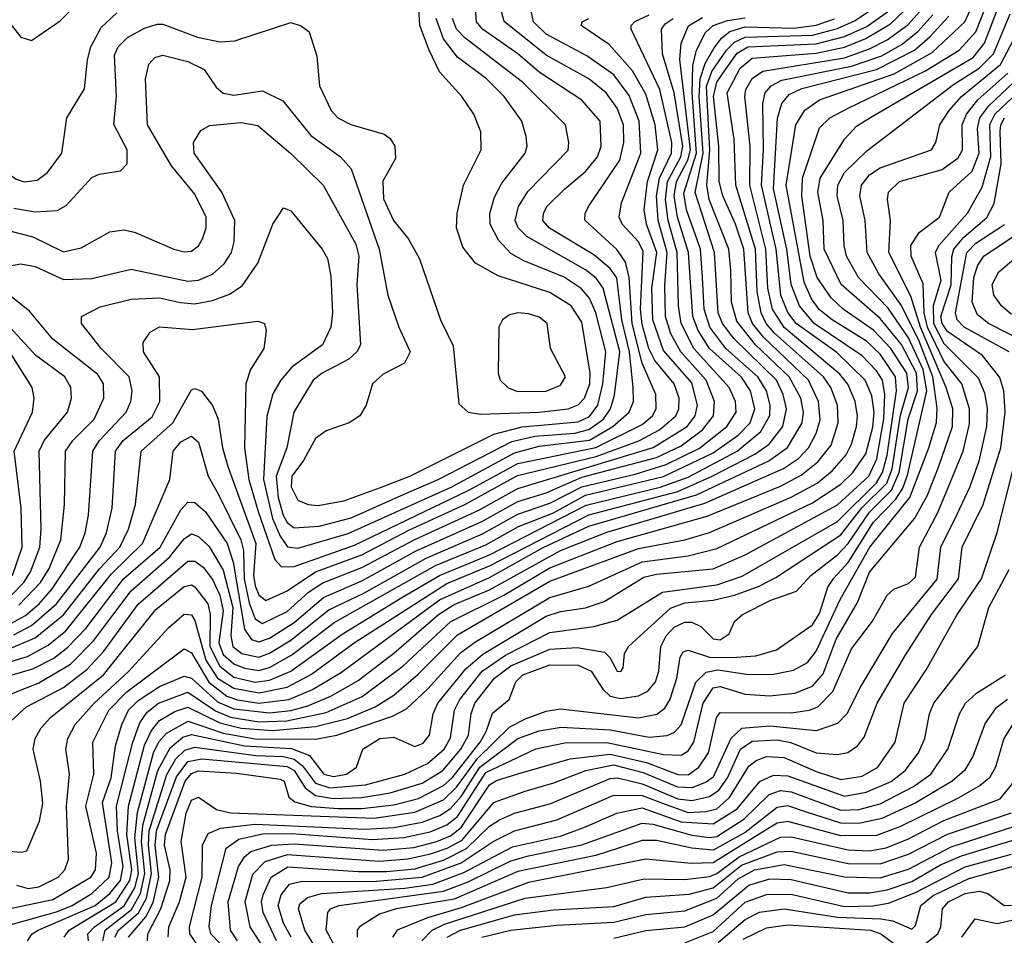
# Model space of a CAD drawing. Extents: x 997028 to 1115134, y 536408 to 618974.
# Tile 83 of 256: x 1009561 to 1012335, y 571111 to 573691. Entities that reach past the tile are written whole.
import ezdxf

# ---------------------------------------------------------------- set-up
doc = ezdxf.new("R2010")
doc.units = 0

msp = doc.modelspace()

# ---------------------------------------------------------------- linework, layer by layer
at = {"layer": '0CON10XD'}
for points in [[(1009526.2, 571983.8), (1009577.7, 572012.3), (1009616.4, 572045), (1009652.7, 572087.3), (1009731, 572205), (1009746.1, 572245), (1009755.2, 572295.2), (1009767.5, 572475), (1009785.8, 572505), (1009861.2, 572585), (1009874.8, 572615), (1009878.4, 572645), (1009869.4, 572685), (1009791.1, 572765), (1009735.5, 572835), (1009735.6, 572855), (1009787.7, 572882.3), (1009875, 572904.1), (1009955, 572907), (1010014.6, 572894.6), (1010055, 572890.7), (1010105, 572899.7), (1010152.7, 572917.3), (1010188.6, 572941.4), (1010232.5, 573005), (1010274.6, 573115.4), (1010305, 573161.2), (1010325, 573152.5), (1010413.9, 573045), (1010428.2, 573018.2), (1010438.1, 572968.1), (1010442.8, 572865), (1010437.8, 572825), (1010414.7, 572775), (1010328.3, 572711.7), (1010296.7, 572675), (1010275, 572636.4), (1010257.5, 572572.5), (1010248.4, 572395), (1010273.8, 572285), (1010295, 572235.6), (1010315.5, 572205.5), (1010345, 572201.8), (1010487.1, 572242.9), (1010778.9, 572375), (1010955, 572470.5), (1011025, 572489), (1011166.7, 572506.7), (1011232.4, 572545), (1011278.4, 572585), (1011290.3, 572615), (1011289.3, 572655), (1011279.5, 572755), (1011257.7, 572845), (1011243.4, 572963.4), (1011225, 572990.2), (1011178.8, 573028.8), (1011053.7, 573103.7), (1011035.2, 573125), (1011036.6, 573145), (1011046.7, 573165), (1011097.1, 573215), (1011155, 573263.4), (1011189.3, 573305), (1011199.6, 573335), (1011196.7, 573405), (1011145, 573464.3), (1011025, 573543.9), (1010964.4, 573595), (1010865.2, 573665), (1010848.3, 573685), (1010831.8, 573901.8)], [(1009545, 571957.7), (1009595, 571983.5), (1009665, 572045.1), (1009788.5, 572205), (1009806, 572245), (1009821.6, 572315), (1009831, 572475), (1009853, 572505), (1009935, 572571.6), (1009956.2, 572615), (1009955.7, 572685), (1009910, 572755), (1009908.9, 572781.1), (1009928.9, 572811.1), (1009955, 572826), (1010048.5, 572818.5), (1010232, 572842), (1010251.2, 572835), (1010255.7, 572815), (1010249.6, 572765), (1010211.2, 572705), (1010198.6, 572665), (1010194.5, 572485), (1010206.7, 572395), (1010232.9, 572305), (1010280.3, 572170.3), (1010299.1, 572149.1), (1010335, 572149.9), (1010505, 572210.2), (1010826.8, 572365), (1010965, 572440.5), (1011184.6, 572485.4), (1011315, 572550.5), (1011343.8, 572575), (1011354.5, 572595), (1011353.2, 572635), (1011315, 572723.2), (1011287.1, 572835), (1011278.6, 572965), (1011267.8, 573007.8), (1011243.9, 573043.9), (1011153.9, 573126.1), (1011154.1, 573145), (1011164.2, 573165), (1011251.9, 573295), (1011263.1, 573345), (1011262.2, 573395), (1011245, 573441.6), (1011213.2, 573485), (1011164.5, 573524.5), (1011045, 573591.2), (1010926.1, 573686.1), (1010876.3, 573875)], [(1009829.1, 571105), (1009839.7, 571125), (1009896.1, 571173.9), (1009918.2, 571215), (1009932.8, 571285), (1009923.9, 571365), (1009925.8, 571405), (1009975.9, 571564.1), (1010001.5, 571608.5), (1010027.1, 571632.9), (1010055, 571641.3), (1010227.1, 571617.1), (1010305, 571614.4), (1010335, 571606.8), (1010358.4, 571588.4), (1010395, 571539.2), (1010435, 571525.9), (1010535.4, 571534.6), (1010646.1, 571565), (1010709.8, 571595), (1010756.9, 571635), (1010775, 571667.1), (1010786.7, 571745), (1010801.1, 571775), (1010863.8, 571855), (1010929.8, 571900.2), (1011055, 571964.6), (1011179.1, 571980.9), (1011245, 571999), (1011372.5, 572077.5), (1011525, 572098.4), (1011596.7, 572123.3), (1011865, 572277), (1011975, 572385.9), (1011992.3, 572415), (1012005, 572464.2), (1012031.4, 572645), (1012028.9, 572685), (1011985, 572748.8), (1011946.7, 572785), (1011850, 572845), (1011815, 572873.9), (1011791.6, 572905), (1011771.1, 572951.1), (1011721.1, 573225), (1011747.7, 573395), (1011773.4, 573436.6), (1011814.3, 573465.7), (1012025, 573538.4), (1012131.5, 573598.5), (1012223.7, 573685), (1012277.5, 573802.5)], [(1009867.6, 571105), (1009917.2, 571162.8), (1009937.2, 571202.8), (1009953.2, 571275), (1009943.2, 571365), (1009947.1, 571405), (1010002.8, 571557.2), (1010035, 571600.4), (1010075, 571608.2), (1010315, 571586.6), (1010335, 571574.9), (1010366.1, 571526.1), (1010394.6, 571504.6), (1010445, 571496.5), (1010525, 571499.5), (1010605, 571512.3), (1010695, 571539.8), (1010753.7, 571575), (1010804.5, 571635), (1010825.8, 571675), (1010833.5, 571735), (1010843.6, 571765), (1010899.1, 571835), (1010945, 571870.3), (1011055, 571917.2), (1011132.2, 571922.2), (1011208.5, 571908.5), (1011223.5, 571893.5), (1011244.5, 571855), (1011255, 571854.4), (1011261.9, 571865), (1011265.4, 571905), (1011276.2, 571925), (1011395, 572032.6), (1011435, 572047.3), (1011515, 572055.5), (1011575, 572069.8), (1011645, 572094.9), (1011691.3, 572118.7), (1011875, 572239.7), (1011934.2, 572315.8), (1012003.8, 572385), (1012019, 572425), (1012042.9, 572577.1), (1012064.9, 572655), (1012060.2, 572695), (1012015.5, 572765), (1011966.5, 572816.5), (1011881.1, 572875), (1011847.2, 572907.3), (1011807.9, 572965), (1011788.2, 573025), (1011764.5, 573195), (1011767.1, 573245), (1011815, 573386.8), (1011843.6, 573415), (1011895, 573441.9), (1012113.2, 573546.8), (1012207.7, 573605), (1012255, 573657.4), (1012301.2, 573775)], [(1009545, 573160.5), (1009605, 573150.2), (1009666.7, 573153.3), (1009692.7, 573167.3), (1009765, 573246.2), (1009785, 573255.5), (1009845, 573265.6), (1009864.4, 573285), (1009863.8, 573325), (1009826.4, 573396.4), (1009834.4, 573475.6), (1009828.5, 573591.5), (1009838.4, 573615), (1009865, 573641.3), (1009912.8, 573667.2), (1009948.8, 573678.8), (1009965, 573678.5), (1010062.4, 573642.4), (1010125, 573628.7), (1010167.8, 573632.2), (1010325, 573683.1), (1010354.1, 573674.1), (1010376.7, 573656.7), (1010398.3, 573588.3), (1010406, 573505), (1010438.5, 573435), (1010457.5, 573415), (1010494.5, 573395.5), (1010588.5, 573368.5), (1010605, 573356.1), (1010618.2, 573335), (1010619.7, 573300.3), (1010584.2, 573235.8), (1010586.7, 573186.7), (1010614.7, 573125), (1010656.1, 573075), (1010687.4, 573017.4), (1010747.3, 572845), (1010782.1, 572772.1), (1010798.8, 572608.8), (1010825, 572585.5), (1010859.5, 572579.5), (1011024.9, 572584.9), (1011106.7, 572595), (1011135, 572605.9), (1011152.8, 572625), (1011167.2, 572665), (1011168.6, 572695), (1011145, 572838.9), (1011115.2, 572885), (1011055, 572922.8), (1010909.2, 572969.2), (1010845.3, 573005.2), (1010810.1, 573050.1), (1010792.3, 573105), (1010794, 573145), (1010811.8, 573225), (1010861.5, 573325), (1010860.8, 573375), (1010840.4, 573425), (1010806.8, 573475), (1010744.3, 573544.3), (1010715, 573605.4), (1010688.3, 573675), (1010684.4, 573755)], [(1009921.1, 571095), (1009922.2, 571115), (1009959.3, 571185), (1009984.1, 571265), (1009985.1, 571295), (1009969.3, 571365), (1009972.6, 571395), (1010028, 571545), (1010045, 571567.1), (1010065, 571574.1), (1010172.2, 571567.8), (1010295, 571550.8), (1010306.6, 571545), (1010319.8, 571499.8), (1010336.5, 571486.5), (1010383.8, 571473.8), (1010458.3, 571468.3), (1010525, 571468.2), (1010615, 571478.2), (1010685, 571496.4), (1010755, 571532.5), (1010779.7, 571555), (1010858.5, 571655), (1010875.9, 571685), (1010893.2, 571736.8), (1010940.7, 571775), (1010959.1, 571825), (1010978.6, 571845), (1011055, 571873.3), (1011135, 571872.4), (1011171.5, 571855), (1011204.2, 571804.2), (1011225, 571784.8), (1011255, 571778), (1011305, 571785.2), (1011331, 571799), (1011352.5, 571825), (1011361.7, 571855), (1011367.4, 571925), (1011382.3, 571955), (1011405, 571979), (1011435, 571993.5), (1011455, 571993.7), (1011480.6, 571980.6), (1011515, 571946.6), (1011535, 571943.8), (1011559.6, 571960.4), (1011575.5, 571995), (1011597.3, 572015), (1011677.9, 572055), (1011749.6, 572080.4), (1011789.8, 572125), (1011865, 572182.6), (1011895, 572215.4), (1011955, 572303), (1012017.2, 572365), (1012039.2, 572415), (1012064.4, 572565), (1012090.9, 572645), (1012087.8, 572695), (1012045.5, 572775.5), (1011985, 572849.6), (1011875.5, 572945), (1011828.1, 573045), (1011824.9, 573125), (1011810, 573205), (1011816, 573245), (1011885.2, 573355), (1011918.9, 573391.1), (1011956.5, 573415), (1012247.1, 573585), (1012279.6, 573625), (1012325.3, 573745)], [(1009426.5, 571163.5), (1009655, 571211.9), (1009762.2, 571275), (1009775, 571295.6), (1009777.6, 571342.4), (1009747.9, 571475), (1009770.7, 571565), (1009767.2, 571655), (1009812.9, 571745), (1009863.3, 571796.7), (1010025, 571917.8), (1010045, 571906.4), (1010094.4, 571824.4), (1010145, 571785.1), (1010175, 571774.1), (1010235.1, 571765.1), (1010320, 571775), (1010386.1, 571803.9), (1010468, 571852), (1010743.9, 572056.1), (1010885, 572119.2), (1011036.2, 572203.8), (1011165, 572263.5), (1011468.1, 572351.9), (1011671.6, 572448.4), (1011724.8, 572485.2), (1011765.4, 572555), (1011769.2, 572585), (1011761.5, 572625), (1011729.1, 572685), (1011634.4, 572775), (1011581.8, 572841.8), (1011567, 572895), (1011564.4, 572985.6), (1011559.3, 573045), (1011504.1, 573185), (1011497, 573225), (1011505.6, 573324.4), (1011496.6, 573503.4), (1011511, 573545), (1011552.2, 573605), (1011575, 573627.9), (1011605, 573642), (1011795, 573647.8), (1011865, 573666.4), (1011915, 573688.7), (1011983.5, 573735)], [(1009482, 573732), (1009537, 573677), (1009565, 573642), (1009595, 573632.9), (1009675, 573688.5), (1009725, 573737.2)], [(1009525, 571915.6), (1009605, 571948.9), (1009685, 572014.3), (1009786.1, 572143.9), (1009843.2, 572205), (1009867.8, 572255), (1009887.5, 572325), (1009904, 572475), (1009992.8, 572555), (1010045, 572648.5), (1010055, 572652.2), (1010074, 572644), (1010105, 572604.3), (1010120.2, 572565), (1010132.7, 572485), (1010147.9, 572432.1), (1010227.1, 572215), (1010220.3, 572125), (1010225, 572096), (1010235, 572070.2), (1010255, 572054), (1010315, 572081.6), (1010394.8, 572135), (1010525, 572182.6), (1010657.5, 572252.5), (1010815.5, 572324.5), (1010963.8, 572406.2), (1011185, 572460), (1011305.3, 572504.7), (1011363.4, 572535), (1011409.7, 572575), (1011418.3, 572595), (1011418.8, 572625), (1011404.8, 572665), (1011350.5, 572730.5), (1011333.3, 572765), (1011315, 572832), (1011310, 572875), (1011318.2, 573038.2), (1011305, 573064.8), (1011258.3, 573115), (1011250.4, 573135), (1011257.1, 573175), (1011311.3, 573315), (1011306.4, 573405), (1011278, 573478), (1011235, 573535.9), (1011159.5, 573589.5), (1011045, 573650.6), (1011008.5, 573685), (1010998, 573738)], [(1009583.1, 571095), (1009596.4, 571115), (1009613.2, 571125), (1009773.8, 571195), (1009815, 571228.4), (1009845.1, 571265), (1009853.4, 571305), (1009836.9, 571405), (1009834.3, 571475), (1009880.6, 571655), (1009900.3, 571709.7), (1009920.8, 571739.2), (1009952.2, 571765), (1010035, 571795.9), (1010113, 571743), (1010155, 571725.3), (1010235, 571712.7), (1010314.2, 571715), (1010425, 571739), (1010526.2, 571783.8), (1010640.5, 571869.5), (1010775.9, 571995), (1010925, 572069.4), (1011055, 572146.5), (1011245, 572220.4), (1011498.2, 572291.8), (1011705, 572376.2), (1011762.7, 572407.3), (1011810.3, 572445), (1011847.6, 572492.4), (1011867, 572555), (1011865.1, 572605), (1011846.4, 572655), (1011825.6, 572685), (1011687.8, 572807.8), (1011664.5, 572835), (1011649.8, 572865), (1011639.2, 572925), (1011634, 573045), (1011578.8, 573225), (1011574.4, 573355), (1011554.4, 573485), (1011590.6, 573555), (1011625, 573583.1), (1011805, 573597.1), (1011885, 573614.2), (1011945, 573638), (1012015, 573679.7), (1012073.2, 573735)], [(1009686.6, 571105), (1009700.5, 571125), (1009832.4, 571205), (1009871.7, 571265), (1009877.2, 571295), (1009863.7, 571395), (1009868.1, 571475), (1009913.3, 571646.7), (1009932.3, 571687.7), (1009955, 571715.9), (1009998.2, 571741.8), (1010035, 571754.1), (1010125, 571709.5), (1010185, 571694.5), (1010275, 571687.7), (1010395, 571699.1), (1010485, 571722.1), (1010562.5, 571755), (1010615, 571787.6), (1010683.6, 571846.4), (1010795, 571957.5), (1011055, 572108.5), (1011305, 572200.9), (1011435, 572225.3), (1011505, 572245.7), (1011735, 572346), (1011808, 572385), (1011850.2, 572419.8), (1011889.7, 572465), (1011904.9, 572495), (1011918.4, 572545), (1011921.8, 572575), (1011914.9, 572615), (1011893.9, 572663.9), (1011872.2, 572692.2), (1011715, 572823.4), (1011681.8, 572875), (1011669.3, 572935), (1011663.5, 573045), (1011618, 573225), (1011619.5, 573335), (1011603.8, 573475), (1011606.9, 573495), (1011624.4, 573525.6), (1011655, 573545.8), (1011885, 573584.3), (1011955, 573608.8), (1012005.5, 573634.5), (1012063.2, 573676.8), (1012106, 573724)], [(1009405, 573707.8), (1009425, 573677.5), (1009436, 573605), (1009434.4, 573475.6), (1009449.8, 573405), (1009504.8, 573325), (1009533.2, 573255), (1009551.4, 573241.4), (1009574.4, 573234.4), (1009610.8, 573239.2), (1009639.5, 573260.5), (1009680, 573315), (1009693.9, 573415), (1009744, 573496), (1009752.2, 573577.8), (1009762.1, 573615), (1009791.1, 573668.9), (1009835, 573711.1)], [(1009458.9, 571821.1), (1009598.7, 571861.3), (1009657.9, 571892.1), (1009697.3, 571922.7), (1009747.3, 571975), (1009853.9, 572115), (1009957.3, 572205), (1010015, 572309.7), (1010035, 572331.2), (1010055, 572330.2), (1010085, 572303.9), (1010145.6, 572215), (1010162.4, 572162.4), (1010195, 571973.8), (1010214.2, 571944.2), (1010235, 571937.6), (1010265, 571948.5), (1010335, 571992.3), (1010416.9, 572063.1), (1010525, 572110), (1010676.9, 572193.1), (1010862.9, 572277.1), (1010965, 572333.5), (1011045, 572358.2), (1011145, 572401.5), (1011355, 572457), (1011425, 572490.1), (1011485.4, 572535), (1011516, 572575), (1011518.4, 572615), (1011495.6, 572675), (1011424, 572755), (1011395.5, 572805.5), (1011380.8, 572855), (1011379.1, 572940.9), (1011385.2, 573035), (1011360.1, 573125), (1011355.2, 573195), (1011363.9, 573245), (1011397.2, 573315), (1011398.5, 573345), (1011364.4, 573494.4), (1011283.7, 573665), (1011283.7, 573675), (1011294.1, 573685.9), (1011334.7, 573705)], [(1009472.2, 571352.2), (1009565.4, 571344.6), (1009581.2, 571348.8), (1009617.4, 571432.6), (1009627, 571483), (1009620.2, 571545), (1009599.5, 571635), (1009604.7, 571665), (1009621.8, 571695), (1009648.6, 571725), (1009797.6, 571845), (1009945, 572029.3), (1010025, 572093.7), (1010045, 572098.1), (1010055, 572093.3), (1010091.2, 572045), (1010097.8, 572015), (1010096.9, 571925), (1010125, 571868.8), (1010165, 571838.2), (1010225, 571824.3), (1010265, 571829.4), (1010325, 571854.9), (1010470.1, 571959.9), (1010637.6, 572062.4), (1010743.8, 572125), (1010885, 572183.2), (1011157.1, 572322.9), (1011366, 572374), (1011445, 572402), (1011582.7, 572475), (1011649.7, 572530.3), (1011674.5, 572575.5), (1011675.8, 572605), (1011665.5, 572645), (1011641.1, 572685), (1011551, 572765), (1011505.9, 572825), (1011490, 572875), (1011485.1, 572964.9), (1011478.9, 573045), (1011440.2, 573155), (1011432.2, 573202.2), (1011468.5, 573315), (1011455.7, 573485), (1011458, 573562), (1011468.1, 573605), (1011493.6, 573655), (1011514.8, 573675.2), (1011555, 573689.2), (1011605, 573696.2)], [(1009488.6, 571771.4), (1009615, 571822.6), (1009704.8, 571875.2), (1009769.3, 571940.7), (1009875, 572082), (1009983.9, 572176.1), (1010025, 572227.7), (1010045, 572241.9), (1010065, 572234.4), (1010095, 572206.4), (1010135, 572139.8), (1010162.2, 572035), (1010156.1, 571955), (1010162.1, 571925), (1010187.4, 571905), (1010235.1, 571894.9), (1010265, 571905.5), (1010325, 571943), (1010432, 572028), (1010530.9, 572075), (1010706.4, 572173.6), (1010865, 572242.4), (1010965, 572297.6), (1011055, 572328.4), (1011145, 572375.1), (1011295, 572410.3), (1011382.7, 572437.3), (1011476.4, 572483.6), (1011553.3, 572545), (1011579.4, 572585), (1011578.2, 572615), (1011559.8, 572655), (1011460.5, 572765), (1011425.1, 572835), (1011417.4, 572885), (1011413.9, 573035), (1011388.6, 573125), (1011380.7, 573185), (1011386.7, 573235), (1011423.9, 573305), (1011429.4, 573335), (1011405, 573485.4), (1011372.4, 573595), (1011369.8, 573665), (1011379.9, 573680.1), (1011402, 573695)], [(1009514, 571135), (1009665, 571176.7), (1009709.7, 571195), (1009765, 571228.1), (1009813.7, 571275), (1009820.7, 571315), (1009794.7, 571485), (1009819.1, 571555), (1009831.3, 571645), (1009848.9, 571705), (1009868.3, 571745), (1009895, 571772.3), (1009955, 571811.9), (1010025, 571841.5), (1010045, 571835.9), (1010119.1, 571769.1), (1010165, 571748.7), (1010265, 571738.1), (1010325, 571744.1), (1010372.7, 571757.3), (1010438, 571785), (1010515, 571829.3), (1010615, 571905.7), (1010741.2, 572015), (1010785, 572043.4), (1010885.2, 572084.8), (1011085, 572195.6), (1011215, 572246.8), (1011336.9, 572283.1), (1011491.6, 572328.4), (1011713.5, 572426.5), (1011755.2, 572455), (1011784, 572485), (1011804.9, 572525.1), (1011816.2, 572563.8), (1011811.9, 572615), (1011784, 572675), (1011656.8, 572796.8), (1011626.2, 572835), (1011613.4, 572865), (1011601, 573045), (1011578, 573115), (1011542.2, 573195), (1011532.2, 573235), (1011530.7, 573335), (1011516.2, 573475), (1011524.9, 573515), (1011549.3, 573550.7), (1011582.9, 573597.1), (1011612.8, 573615), (1011805, 573623.6), (1011885, 573644), (1011947.6, 573672.4), (1012006.4, 573713.6)], [(1009515, 571875.8), (1009583.3, 571896.7), (1009641.5, 571928.5), (1009691.2, 571968.8), (1009820.1, 572129.9), (1009907.4, 572215), (1009984.8, 572395), (1009993.8, 572475), (1010015, 572502), (1010045, 572517.6), (1010065, 572500.9), (1010092, 572405), (1010120.8, 572355), (1010184.3, 572225), (1010191.5, 572195), (1010193.5, 572115), (1010208.2, 572048.2), (1010225, 572003), (1010245, 571989.3), (1010315, 572023.2), (1010375, 572078), (1010415, 572104.3), (1010525, 572146.9), (1010675, 572226.7), (1010855, 572309.3), (1010965, 572370.2), (1011345.9, 572485.9), (1011441.8, 572545), (1011464.4, 572575), (1011470.6, 572605), (1011455, 572667.4), (1011375, 572759.1), (1011344.7, 572845), (1011342.3, 572935), (1011356.1, 573035), (1011327.2, 573115), (1011320.9, 573155), (1011330, 573235), (1011358.9, 573325), (1011351.2, 573395), (1011325, 573481.9), (1011287.3, 573547.3), (1011221.6, 573621.6), (1011143.5, 573675), (1011145.5, 573685), (1011164.4, 573695)], [(1009526.3, 571705), (1009580.3, 571755), (1009685, 571809.2), (1009750.5, 571859.5), (1009798.3, 571911.7), (1009895, 572044.2), (1010035, 572165.5), (1010055, 572165.5), (1010077.9, 572147.9), (1010105, 572113.5), (1010125, 572069.8), (1010134.8, 572025), (1010122, 571935), (1010135, 571901.8), (1010165, 571875.9), (1010195, 571863.6), (1010235, 571857.5), (1010265, 571865.9), (1010328.4, 571901.6), (1010447.8, 571992.2), (1010732.6, 572152.6), (1010875, 572211.6), (1010966.8, 572263.2), (1011065, 572301.8), (1011155, 572351.1), (1011375, 572404.2), (1011515, 572470.2), (1011585, 572520.7), (1011619, 572555), (1011632.1, 572595), (1011620.1, 572645), (1011595, 572683.8), (1011504.2, 572765), (1011472.7, 572815), (1011457.8, 572855), (1011445.4, 573035), (1011414.6, 573135), (1011405.1, 573195), (1011412, 573235), (1011443.9, 573295), (1011451, 573325), (1011421.1, 573578.9), (1011424.5, 573625.5), (1011445.6, 573674.4), (1011485, 573697.7)], [(1009532.5, 572997.5), (1009565, 573003.6), (1009604.7, 572995.3), (1009685, 572959.4), (1009765, 572962), (1009875, 572988.4), (1010035, 572954.1), (1010065, 572957.1), (1010105, 572973.8), (1010137.1, 573002.9), (1010158.1, 573035), (1010165.6, 573065), (1010167.5, 573125), (1010130.9, 573205), (1010052.5, 573315), (1010051.3, 573345), (1010071.3, 573378.7), (1010096.6, 573393.4), (1010185, 573401.7), (1010232.7, 573392.7), (1010325, 573314.1), (1010416.4, 573225), (1010508.3, 573058.3), (1010516.9, 573025), (1010511.6, 572945), (1010521.6, 572775), (1010511.6, 572755), (1010489.1, 572735), (1010413.3, 572695), (1010387.9, 572675), (1010333.7, 572585), (1010313.6, 572485), (1010284.2, 572405), (1010289.8, 572345), (1010303.8, 572295), (1010315, 572273.8), (1010335, 572259.2), (1010405, 572264), (1010495, 572287.2), (1010644.5, 572354.5), (1010740.7, 572395), (1010947.8, 572502.2), (1011012.7, 572517.3), (1011125, 572525.9), (1011165, 572535.9), (1011206, 572565), (1011226.2, 572595), (1011236.8, 572633.2), (1011252.3, 572755), (1011205.4, 572935), (1011185, 572962.8), (1011155, 572986.3), (1010990, 573080), (1010965.2, 573105), (1010957.4, 573125), (1010967, 573165), (1010993.3, 573206.7), (1011106.4, 573323.6), (1011108.7, 573345), (1011099.2, 573395), (1010978.3, 573515), (1010815, 573640.6), (1010791.7, 573665), (1010780.6, 573695)], [(1009552.3, 571252.3), (1009585, 571242.7), (1009615, 571247.4), (1009669.7, 571275), (1009688.9, 571295), (1009698.8, 571325), (1009693.7, 571475), (1009701.7, 571565), (1009691, 571635), (1009696.7, 571665), (1009718.1, 571705), (1009771.4, 571765), (1009867.1, 571852.9), (1009981.8, 571978.2), (1010025, 572015.7), (1010045, 572013.7), (1010055, 571998.2), (1010086, 571886), (1010118.7, 571835), (1010165, 571807), (1010235.8, 571794.2), (1010315, 571810.5), (1010383.5, 571846.5), (1010503.4, 571935), (1010765, 572102), (1010885, 572151.7), (1011165, 572296), (1011415, 572361.9), (1011512.3, 572405), (1011632.8, 572467.2), (1011672.7, 572495), (1011711.2, 572545), (1011721.2, 572595), (1011712.3, 572635), (1011693, 572675), (1011573.2, 572793.2), (1011541.1, 572835), (1011529.3, 572865), (1011518.4, 573035), (1011464, 573204), (1011486.6, 573315), (1011475.4, 573475), (1011478.5, 573525), (1011492.2, 573567.8), (1011518, 573612), (1011539.4, 573640.6), (1011562.2, 573657.8), (1011605, 573670.8), (1011742.2, 573667.8), (1011805, 573676), (1011856.5, 573693.5)], [(1009755.6, 571095), (1009753.8, 571115), (1009772.4, 571135), (1009856, 571194), (1009885.7, 571244.3), (1009896.4, 571285), (1009885.8, 571385), (1009892.9, 571457.1), (1009938.3, 571625), (1009953.6, 571656.4), (1009975, 571680.8), (1010035.7, 571714.3), (1010135, 571680.2), (1010225.1, 571664.9), (1010395, 571663.6), (1010455, 571674.6), (1010611.6, 571728.4), (1010651.3, 571748.7), (1010710.8, 571805), (1010803, 571907), (1010843.2, 571936.8), (1011055, 572062.5), (1011165, 572094.3), (1011315, 572163.2), (1011445, 572180.4), (1011525, 572200.5), (1011795, 572329.8), (1011875, 572382), (1011908.6, 572415), (1011945, 572467.6), (1011965, 572542.7), (1011968.1, 572585), (1011961.6, 572631.6), (1011943.5, 572675), (1011862.9, 572752.9), (1011748.9, 572835), (1011725, 572865.6), (1011706, 572915), (1011692.6, 573045), (1011651.1, 573225), (1011656.9, 573325), (1011655.1, 573454.9), (1011661.4, 573485), (1011678.3, 573505), (1011708.7, 573521.3), (1011905, 573560.1), (1011989.7, 573589.7), (1012047.2, 573622.8), (1012091.9, 573658.1), (1012133.4, 573705)], [(1009795.6, 571095), (1009802.3, 571125), (1009876.3, 571183.7), (1009901.3, 571228.7), (1009914.4, 571285), (1009905, 571375), (1009908.6, 571421.4), (1009950.8, 571575), (1009985, 571639.2), (1010021, 571669), (1010045, 571677.1), (1010194.5, 571644.5), (1010327, 571637), (1010377.4, 571617.4), (1010417.9, 571565), (1010445, 571557.9), (1010481.8, 571565), (1010510.4, 571585), (1010527.7, 571635), (1010576.4, 571665), (1010615, 571669.1), (1010675, 571642.4), (1010698.1, 571651.9), (1010715.6, 571675), (1010726.1, 571735), (1010739.1, 571765), (1010817.9, 571862.1), (1010866.6, 571903.4), (1011045, 572010), (1011085, 572023.3), (1011155, 572033.7), (1011208.1, 572051.9), (1011320.1, 572119.9), (1011355, 572128.5), (1011515, 572143.3), (1011605, 572183.2), (1011865, 572324.1), (1011953.7, 572405), (1011976.1, 572453.9), (1011996.1, 572566.1), (1011998.4, 572635), (1011991.6, 572675), (1011975, 572701.8), (1011935, 572744.3), (1011799.4, 572835), (1011758, 572885), (1011734.9, 572945), (1011722.4, 573045), (1011684.6, 573214.6), (1011696.6, 573413.4), (1011708.8, 573455), (1011729.3, 573480.7), (1011765, 573497.7), (1011975, 573551.1), (1012081.8, 573605), (1012126.5, 573643.5), (1012178.5, 573701.5)], [(1009980, 571105), (1009981.7, 571135), (1010011.7, 571205), (1010030.4, 571275), (1010016.4, 571375), (1010030, 571455), (1010045, 571491.7), (1010065, 571499.8), (1010115.4, 571465.4), (1010155, 571456), (1010559.6, 571440.4), (1010675, 571457.9), (1010755, 571492.7), (1010792.1, 571527.9), (1010850.8, 571609.2), (1010941.9, 571698.1), (1010987.9, 571722.1), (1011045, 571742.3), (1011085, 571749.4), (1011305, 571723.2), (1011356.1, 571733.9), (1011378.7, 571751.3), (1011394.2, 571775.8), (1011412.3, 571835), (1011421.7, 571895), (1011430.3, 571909.7), (1011445, 571914.1), (1011504.5, 571894.6), (1011566.6, 571893.4), (1011635, 571898.5), (1011693.6, 571915), (1011795, 571985.7), (1011815, 572018.1), (1011837.9, 572092.1), (1011855, 572117.2), (1011895, 572161.5), (1011966.4, 572275), (1012029.6, 572340.4), (1012049, 572371), (1012062.2, 572407.8), (1012116.5, 572645), (1012106.5, 572705), (1012065, 572795.1), (1012008, 572878), (1011924.8, 572965), (1011890.8, 573025), (1011883.7, 573055), (1011881.5, 573125), (1011864.3, 573195), (1011866, 573225), (1011885, 573260.2), (1011947.9, 573322.1), (1012191.6, 573508.4), (1012264.3, 573555), (1012305, 573594.9), (1012351.8, 573708.2)], [(1010302.3, 573462.3), (1010381.2, 573365), (1010465.4, 573305), (1010495, 573271.1), (1010574.3, 573045), (1010598.8, 572915), (1010629.7, 572825), (1010661.5, 572755), (1010645, 572723.3), (1010585, 572692), (1010555.5, 572665), (1010537.5, 572605), (1010520, 572575), (1010490, 572555), (1010425, 572533), (1010395, 572510.8), (1010361.3, 572448.7), (1010327.9, 572405), (1010326, 572375), (1010345, 572337.5), (1010374.2, 572325), (1010401.7, 572321.7), (1010475, 572334.8), (1010577.5, 572372.5), (1010660.7, 572405), (1010897.1, 572522.9), (1010976.5, 572543.5), (1011135, 572558.2), (1011166.8, 572573.2), (1011189.9, 572605), (1011204.2, 572665), (1011212.2, 572755), (1011184.1, 572865), (1011166.7, 572906.7), (1011143.4, 572933.4), (1011095, 572965.4), (1010981.5, 573011.5), (1010945, 573032.7), (1010910.2, 573070.2), (1010886.7, 573115), (1010885.6, 573145), (1010898.7, 573191.3), (1010919.5, 573230.5), (1010985.8, 573315), (1010990.8, 573335), (1010988, 573362), (1010976.4, 573405), (1010926.2, 573475), (1010876.2, 573525), (1010795, 573586), (1010755, 573637), (1010734.9, 573695)], [(1010061.3, 571085), (1010040.3, 571115), (1010039.9, 571135), (1010075.3, 571275), (1010076.6, 571365), (1010092.3, 571397.7), (1010127.4, 571412.6), (1010225, 571423.9), (1010535, 571410.2), (1010615, 571414.3), (1010695, 571429.8), (1010745, 571448.8), (1010775, 571468.1), (1010805, 571501.8), (1010857.7, 571585), (1010964.8, 571665.2), (1011025, 571686.7), (1011087.2, 571697.2), (1011225, 571689.9), (1011335, 571669.6), (1011385, 571673.5), (1011406.3, 571683.7), (1011425, 571704.1), (1011466, 571824), (1011495, 571852.4), (1011528.6, 571858.6), (1011615, 571846.2), (1011685, 571847), (1011741.7, 571858.3), (1011780.6, 571879.4), (1011805, 571911.7), (1011872.4, 572057.6), (1011956.7, 572205), (1012069.1, 572345), (1012122.7, 572485), (1012143.7, 572556.3), (1012146.2, 572596.2), (1012134, 572685), (1012095, 572784.9), (1012045.6, 572885.6), (1011981.8, 572975), (1011949.1, 573035), (1011943.2, 573125), (1011927.9, 573195), (1011933.3, 573225), (1011955, 573254), (1011985, 573273.6), (1012129.6, 573325), (1012142.2, 573345), (1012153.9, 573395), (1012179.9, 573435), (1012214.8, 573475.2), (1012324.7, 573565.3), (1012379.7, 573670.3)], [(1009485, 573108), (1009598.9, 573078.9), (1009685, 573037.1), (1009735, 573048), (1009815, 573093.8), (1009855, 573099.1), (1009885, 573092.9), (1009995.8, 573045), (1010025, 573037.5), (1010045, 573039.4), (1010065, 573053.8), (1010076.3, 573073.7), (1010087, 573105), (1010086.4, 573135), (1010055, 573199.3), (1009989.2, 573279.2), (1009921.3, 573395), (1009915.8, 573524.2), (1009925, 573565.7), (1009941.9, 573585), (1009965, 573591.6), (1010035, 573573.8), (1010081.2, 573551.2), (1010115, 573501.5), (1010135, 573484.2), (1010165, 573478.6), (1010245, 573490.4), (1010302.3, 573462.3)], [(1010253.5, 570955), (1010099.7, 571115), (1010095.1, 571135.1), (1010101.9, 571195), (1010143.4, 571356.6), (1010178.7, 571381.3), (1010245, 571396.3), (1010327.2, 571397.2), (1010555, 571380.7), (1010643.7, 571386.3), (1010717.8, 571402.2), (1010765, 571421.9), (1010795, 571445.9), (1010875, 571569.7), (1011015, 571635.9), (1011097, 571653), (1011215.8, 571654.2), (1011375, 571620.6), (1011425, 571618.7), (1011445, 571631), (1011460.5, 571655), (1011486.7, 571765), (1011515, 571807.8), (1011535, 571811.5), (1011605, 571790.7), (1011675, 571785.2), (1011745, 571793.6), (1011795, 571812.6), (1011825, 571847.7), (1011861.8, 571945), (1011921.5, 572048.5), (1011955, 572134), (1012083.3, 572286.7), (1012118.5, 572351.5), (1012149.7, 572429.7), (1012189.3, 572545), (1012190, 572595), (1012171, 572655), (1012098.6, 572825), (1012072, 572912), (1012010.1, 573035), (1012014.4, 573125), (1012006.2, 573185), (1012008.9, 573205), (1012039.6, 573235), (1012160.5, 573269.5), (1012205, 573301.7), (1012217.7, 573325), (1012216.2, 573395), (1012229, 573425), (1012260.9, 573465), (1012345, 573540.4)], [(1010175.1, 571095.1), (1010155.4, 571125), (1010149.1, 571205), (1010177.8, 571305), (1010195, 571332), (1010212.8, 571347.2), (1010271.4, 571365), (1010335, 571368.6), (1010585, 571350.4), (1010671.8, 571358.2), (1010736.2, 571375), (1010775, 571391.4), (1010805, 571414.7), (1010885, 571534.6), (1010905, 571546.9), (1010964.3, 571565.7), (1011112.1, 571607.9), (1011225, 571621), (1011327.5, 571597.5), (1011415, 571563.7), (1011445, 571563.1), (1011474.2, 571585), (1011501.5, 571625), (1011524.1, 571725), (1011535, 571739.1), (1011735, 571738.1), (1011785, 571744.9), (1011809.7, 571755), (1011852, 571798), (1011905, 571918.2), (1011964.1, 571995.9), (1012005, 572069.5), (1012023.8, 572086.2), (1012065, 572102.5), (1012085, 572120.4), (1012096.1, 572205), (1012147.9, 572302.1), (1012219.3, 572475), (1012237.5, 572552.5), (1012237.5, 572595), (1012215.9, 572665), (1012165, 572728.9), (1012118.8, 572825), (1012109.8, 572865), (1012106.6, 572946.6), (1012072.7, 573025), (1012071.7, 573055), (1012095, 573091.4), (1012152.5, 573135), (1012180, 573205), (1012245, 573264.8), (1012264.2, 573315), (1012259.2, 573385), (1012266.4, 573415), (1012291.4, 573448.6), (1012362.4, 573515)], [(1012375, 573487.8), (1012308.4, 573425), (1012293.2, 573395), (1012296.2, 573305), (1012271.8, 573218.2), (1012230.3, 573145), (1012150.5, 573055), (1012140.7, 573035), (1012156, 572956), (1012134.4, 572885), (1012135.7, 572835), (1012165, 572778.9), (1012261.9, 572681.9), (1012279.5, 572639.5), (1012286.8, 572596.8), (1012284.6, 572545), (1012263.1, 572446.9), (1012236.9, 572373.1), (1012195, 572282.6), (1012155.2, 572205), (1012145.1, 572114.9), (1012018.9, 571961.1), (1011931.9, 571815), (1011891.5, 571735), (1011865, 571707.7), (1011805, 571686.8), (1011675, 571700.2), (1011595, 571693.7), (1011564.3, 571665.7), (1011515, 571556.8), (1011495, 571541.9), (1011455, 571526.4), (1011415, 571528.1), (1011318.3, 571568.3), (1011235, 571589.8), (1011155.6, 571574.4), (1011065, 571539.2), (1010984.2, 571515.8), (1010895, 571484), (1010805, 571377.2), (1010765, 571354.9), (1010715, 571338.1), (1010655.1, 571324.9), (1010575, 571319.1), (1010315, 571337.8), (1010252.4, 571317.6), (1010217.5, 571282.5), (1010195.6, 571205), (1010210, 571135), (1010241.6, 571085)], [(1010284.6, 571095), (1010247, 571175), (1010243, 571205), (1010247.6, 571225), (1010270.3, 571275), (1010316.5, 571303.5), (1010515, 571290.2), (1010595, 571290.5), (1010675, 571298), (1010755, 571322.6), (1010819.9, 571355), (1010885, 571418.3), (1010913.4, 571436.6), (1010955, 571454.6), (1011055, 571481.2), (1011225, 571553.1), (1011245.6, 571555), (1011315, 571537.3), (1011415, 571495.7), (1011455, 571490.2), (1011505, 571501.6), (1011530.6, 571519.4), (1011555, 571554.8), (1011592, 571635), (1011625, 571658), (1011695, 571661.8), (1011733.7, 571653.7), (1011805, 571625.4), (1011865, 571620.2), (1011894.1, 571625.9), (1011921.6, 571645), (1011940.5, 571669.5), (1011977, 571765), (1012058.1, 571901.9), (1012129.8, 572015), (1012206.5, 572115), (1012216.1, 572205), (1012275.4, 572325), (1012324.9, 572485), (1012337.4, 572585), (1012334.1, 572645), (1012322.9, 572682.9), (1012274, 572745), (1012175, 572812.7), (1012159.8, 572835), (1012156.2, 572855), (1012185.9, 572944.1), (1012187.5, 573022.5), (1012193.4, 573045), (1012221.2, 573078.8), (1012286.1, 573133.9), (1012306.3, 573173.7), (1012326.5, 573285), (1012323.9, 573376.1), (1012324.9, 573395), (1012335.5, 573415)], [(1012348.4, 572755), (1012222, 572825), (1012202.1, 572845), (1012198.1, 572865), (1012229.4, 573035), (1012255, 573061.8), (1012335.7, 573114.3)], [(1012409.3, 572775), (1012290.3, 572835), (1012259.3, 572859.3), (1012244.9, 572895), (1012248.9, 572965), (1012260.6, 572999.4), (1012277.9, 573025), (1012382.4, 573095)], [(1012355, 572860.6), (1012326.8, 572885), (1012305.2, 572915), (1012301, 572945), (1012319.4, 572980.6), (1012433.1, 573076.9)], [(1009559.1, 572040.9), (1009620.2, 572105), (1009644.4, 572145), (1009677.3, 572225), (1009687.3, 572325), (1009690.6, 572475), (1009710.8, 572505), (1009771, 572565), (1009798.4, 572625), (1009797.6, 572665), (1009781.5, 572691.5), (1009655, 572791.1), (1009589.5, 572869.5), (1009519.6, 572925)], [(1010963.8, 572643.8), (1011045, 572644.4), (1011085, 572660.8), (1011099.4, 572685), (1011056.9, 572765), (1011047.1, 572835), (1011025, 572852.5), (1010995, 572862.4), (1010965, 572865.3), (1010940.9, 572859.1), (1010921.1, 572845), (1010911.5, 572825), (1010909.6, 572695), (1010915.4, 572675), (1010936.2, 572655), (1010963.8, 572643.8)], [(1009539.6, 572070.4), (1009573.3, 572105), (1009592.1, 572135), (1009618, 572205), (1009622.2, 572255), (1009616.6, 572475), (1009630, 572505), (1009695.7, 572585), (1009707.8, 572625), (1009705.7, 572655), (1009688.9, 572685), (1009606.7, 572745), (1009535, 572823.8)], [(1009540.8, 572125), (1009568.4, 572205), (1009565.4, 572315), (1009545.9, 572475), (1009597.6, 572585), (1009602.2, 572625), (1009597, 572655), (1009535, 572753.1)], [(1010326.1, 571105), (1010305, 571145.3), (1010289.4, 571195), (1010297.8, 571225), (1010321.9, 571255), (1010356.6, 571263.4), (1010555, 571262.5), (1010695, 571274.4), (1010804.9, 571315), (1010895, 571375.1), (1010955, 571404.7), (1011075, 571436.2), (1011235, 571505.9), (1011315, 571505.2), (1011379.7, 571480.3), (1011445, 571457), (1011495, 571459.2), (1011525, 571467.6), (1011561.1, 571498.9), (1011615, 571587.1), (1011636.4, 571603.6), (1011665.4, 571614.6), (1011715, 571612.1), (1011805, 571572), (1011875, 571550.1), (1011935, 571559.4), (1011979.3, 571585), (1012027.3, 571655), (1012053.2, 571765), (1012115, 571858.9), (1012202.8, 572015), (1012271.2, 572115), (1012315, 572245.7), (1012361.5, 572428.5)], [(1010405, 571059.5), (1010365.1, 571125), (1010347.3, 571185), (1010350.3, 571199.7), (1010372.3, 571217.7), (1010411.3, 571228.7), (1010646.7, 571243.3), (1010725, 571255.1), (1010812.5, 571287.5), (1010950, 571360), (1011085, 571390.3), (1011155, 571416.3), (1011243.8, 571455), (1011315, 571470), (1011425, 571430.2), (1011515.4, 571424.6), (1011583, 571467), (1011646, 571544), (1011685, 571562.3), (1011725, 571559.8), (1011885, 571502.9), (1011946.1, 571513.9), (1012016.2, 571543.8), (1012056.1, 571575), (1012093.2, 571625), (1012111.5, 571665), (1012124.4, 571735), (1012136.8, 571765), (1012260.7, 571925), (1012291.1, 572035), (1012348.6, 572141.4)], [(1010445, 571086.7), (1010424.8, 571125), (1010429.7, 571175), (1010437.1, 571185), (1010461.4, 571195), (1010755.2, 571234.8), (1010825, 571261.1), (1010945, 571320.4), (1010994.5, 571334.4), (1011145, 571365.3), (1011315, 571426.7), (1011345, 571423.9), (1011455, 571393.2), (1011505, 571386.4), (1011525, 571389.5), (1011601.8, 571438.2), (1011672.7, 571507.3), (1011705, 571519), (1011735, 571514.7), (1011875, 571463.4), (1011925, 571465.3), (1011985, 571481.5), (1012079.7, 571530.3), (1012128.4, 571565), (1012176, 571635), (1012209.1, 571735), (1012226.2, 571765), (1012256.4, 571793.6), (1012338.7, 571845)], [(1012344.3, 571775.7), (1012310.1, 571749.9), (1012281.7, 571708.3), (1012246.3, 571615), (1012222.6, 571575), (1012188.1, 571545), (1012085.7, 571484.3), (1011990.5, 571439.5), (1011925, 571425.7), (1011875, 571426.9), (1011777.6, 571457.6), (1011725, 571475.3), (1011695, 571471.3), (1011605, 571400.4), (1011515, 571350.7), (1011455, 571355.9), (1011355, 571378.2), (1011315, 571377.7), (1011184.8, 571335.2), (1010965, 571291), (1010785, 571212.6), (1010621.9, 571185), (1010575, 571170.5), (1010518.6, 571135), (1010512.2, 571125), (1010512.5, 571105)], [(1012357.1, 571702.9), (1012333.8, 571665), (1012310.4, 571585), (1012293, 571555), (1012267, 571533), (1012205, 571497.4), (1012042.9, 571417.1), (1011975, 571392), (1011875, 571391.1), (1011725, 571431.8), (1011695, 571426.9), (1011669, 571411), (1011515, 571314.6), (1011452.8, 571312.8), (1011325, 571324.9), (1010995, 571259.7), (1010805, 571188), (1010709.8, 571160.2), (1010624.7, 571125), (1010611.8, 571105)], [(1010694.5, 571095.5), (1010723.8, 571125), (1010758, 571142), (1010985.1, 571215.1), (1011215, 571245.8), (1011320.5, 571269.5), (1011435, 571268.4), (1011505, 571276.2), (1011525, 571284.6), (1011588.4, 571331.6), (1011705, 571387.2), (1011735, 571388), (1011895, 571351.5), (1011955, 571349.1), (1012002.4, 571357.6), (1012065, 571382.4), (1012165, 571434.5), (1012323.7, 571495), (1012371, 571555)], [(1010765.9, 571105), (1010803.2, 571125), (1010955, 571168.2), (1011065, 571182.1), (1011235, 571192.3), (1011325, 571218.6), (1011447, 571227), (1011515, 571244.7), (1011595, 571308.2), (1011695, 571346.2), (1011735, 571348.1), (1011895, 571313), (1011985, 571312), (1012065, 571339.2), (1012175, 571395.7), (1012355, 571455.6)], [(1010862.9, 571105), (1010945, 571125.3), (1011075, 571139.7), (1011235, 571147.3), (1011325, 571169.5), (1011435, 571180.1), (1011525, 571215.6), (1011585, 571269.6), (1011631.8, 571295), (1011715, 571310.7), (1011885.1, 571275.1), (1011985, 571272.4), (1012065, 571297.2), (1012185, 571360.4), (1012365, 571418)], [(1011235, 571103.1), (1011325, 571124), (1011435, 571134.2), (1011515, 571168.3), (1011615, 571252.1), (1011675, 571269.5), (1011735, 571268.2), (1011895, 571230.8), (1011955, 571230.5), (1012005, 571238.7), (1012075, 571262.7), (1012155, 571309.1), (1012214.8, 571335), (1012375, 571383.4)], [(1011435, 571089.1), (1011515, 571121.5), (1011605, 571204), (1011665, 571225.8), (1011733.6, 571226.4), (1011885, 571192.3), (1011965, 571193.4), (1012009.1, 571200.9), (1012085, 571230.9), (1012225, 571303.3), (1012355, 571339.4)], [(1011529.5, 571090.5), (1011605, 571155.1), (1011645.5, 571175.5), (1011715, 571185.6), (1011865, 571162.1), (1011987.5, 571157.5), (1012021.1, 571151.1), (1012075, 571127.9), (1012085, 571138), (1012099.7, 571195), (1012135, 571222.5), (1012235, 571270.9), (1012365, 571306.3)], [(1012095, 571073.7), (1012147.6, 571115), (1012156.3, 571135), (1012161.2, 571185), (1012178, 571205), (1012225, 571228.9), (1012265, 571235.1), (1012288.9, 571228.9), (1012334.6, 571195), (1012355, 571195.2)], [(1011599.6, 571099.6), (1011665, 571131.5), (1011725, 571139.8), (1011957.8, 571125), (1011987.1, 571115), (1012045, 571072.2)], [(1012215.7, 571105), (1012252.6, 571157.4), (1012315, 571143.8), (1012365, 571155.5)]]:
    msp.add_lwpolyline(points, dxfattribs=at)

doc.saveas('drawing.dxf')
